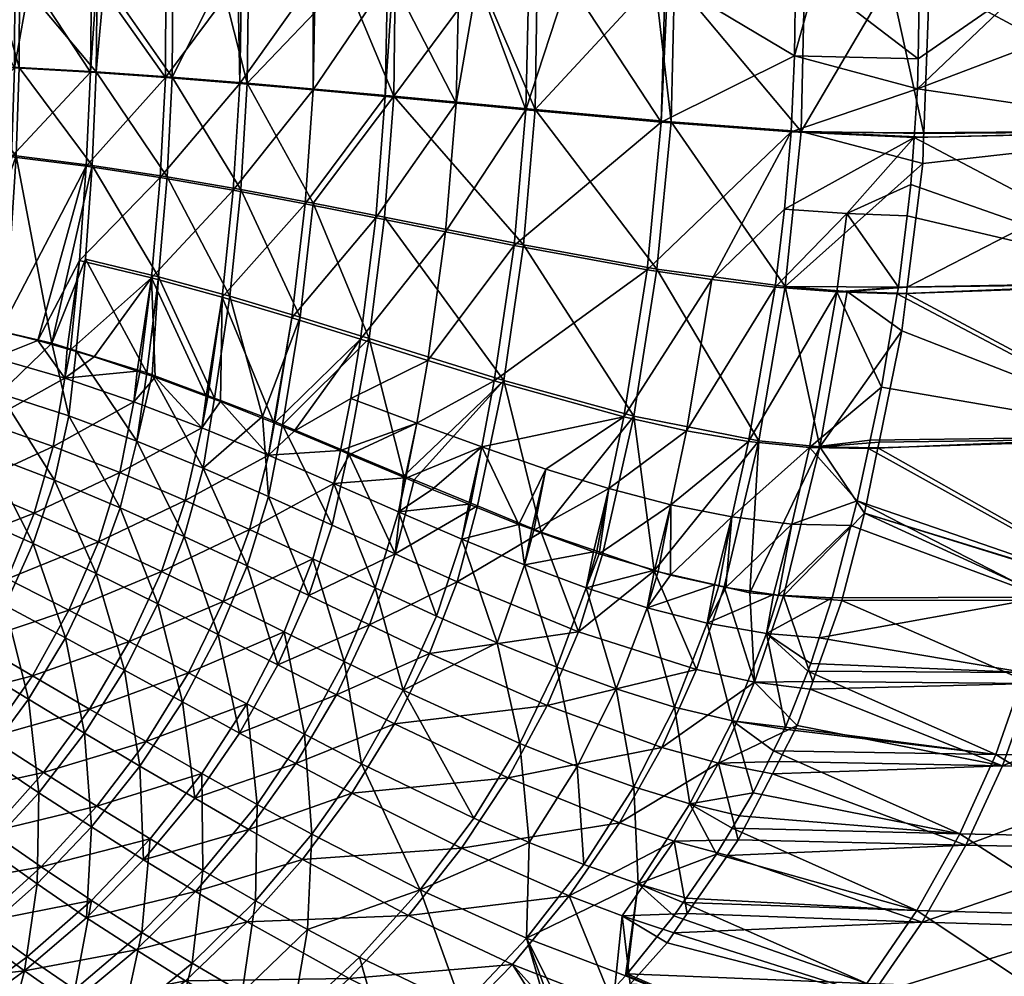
# Model space of a CAD drawing. Extents: x -0.32 to 1.28, y -0.35 to 0.35.
# Tile 167 of 201: x 0.88 to 1.06, y -0.18 to -0.01. Entities that reach past the tile are written whole.
import ezdxf

# ---------------------------------------------------------------- set-up
doc = ezdxf.new("R2010")
doc.units = 0
doc.linetypes.add('SOLIDLINE', pattern=[0])
doc.layers.add('BE3C_Form_2942_SLDPRT__Standard', color=252, linetype='SOLIDLINE')

msp = doc.modelspace()

# ---------------------------------------------------------------- meshes
at = {"layer": 'BE3C_Form_2942_SLDPRT__Standard', "color": 252}
mesh = msp.add_polyface(dxfattribs=at)
corners = [(0.92097, 0, 0.05695), (0.92124, 0.01805, 0.05738), (0.90807, 0.01705, 0.04977), (0.92164, 0, 0.05739), (0.93438, 0, 0.06565), (0.93424, 0.01914, 0.0659), (0.93471, 0, 0.06589), (0.89473, 0.01617, 0.04318), (0.89591, 0, 0.04359), (0.90817, 0, 0.04964), (0.90706, 0.03473, 0.04984), (0.91999, 0.03692, 0.05749), (0.90815, -0.01728, 0.04976), (0.92134, -0.01832, 0.05738), (0.93435, -0.01945, 0.0659), (0.89479, -0.01635, 0.04318), (0.89406, -0.03304, 0.04324), (0.9072, -0.03505, 0.04984), (0.91801, 0, 0.05227), (0.92265, -0.01827, 0.05525), (0.90933, -0.01721, 0.04756), (0.92285, 0, 0.05541), (0.94009, 0, 0.06659), (0.89582, -0.01628, 0.0409), (0.89598, 0, 0.04096), (0.89731, 0, 0.04148), (0.90944, 0, 0.04781), (0.9084, -0.03494, 0.04764), (0.90925, 0.0171, 0.04756), (0.92255, 0.01812, 0.05525), (0.89575, 0.01621, 0.0409), (0.89499, 0.03285, 0.04096), (0.90825, 0.03483, 0.04765), (0.92131, 0.03705, 0.05537), (0.94854, 0.02037, 0.07321)]
mesh.append_faces([[corners[k] for k in face] for face in [(0, 1, 2), (0, 3, 1), (1, 3, 4), (1, 4, 5), (5, 4, 6), (7, 8, 2), (2, 8, 9), (2, 9, 0), (10, 7, 2), (11, 2, 1), (12, 13, 0), (14, 4, 13), (13, 4, 3), (13, 3, 0), (0, 9, 12), (12, 9, 8), (12, 8, 15), (15, 16, 12), (12, 17, 13), (18, 19, 20), (18, 21, 19), (19, 21, 22), (23, 24, 25), (23, 25, 20), (20, 25, 26), (20, 26, 18), (27, 23, 20), (28, 29, 18), (29, 22, 21), (29, 21, 18), (18, 26, 28), (28, 26, 25), (28, 25, 30), (30, 31, 28), (28, 32, 29), (29, 33, 34)]])
mesh = msp.add_polyface(dxfattribs=at)
corners = [(0.89473, 0.01617, 0.04318), (0.88123, 0.01544, 0.03776), (0.8841, 0, 0.03872), (0.8676, 0.01487, 0.03362), (0.86769, 0, 0.03373), (0.87267, 0, 0.03495), (0.88139, 0, 0.03783), (0.89497, 0, 0.0432), (0.89591, 0, 0.04359), (0.86725, 0.02987, 0.03364), (0.88068, 0.03113, 0.03779), (0.89396, 0.03277, 0.04324), (0.88128, -0.01557, 0.03776), (0.89479, -0.01635, 0.04318), (0.86763, -0.01497, 0.03362), (0.8673, -0.03005, 0.03364), (0.88076, -0.03135, 0.03779), (0.89582, -0.01628, 0.0409), (0.88212, -0.0155, 0.0354), (0.88217, 0, 0.0356), (0.8777, 0, 0.03387), (0.86824, -0.01489, 0.0312), (0.86824, 0, 0.0315), (0.89598, 0, 0.04096), (0.88161, -0.03121, 0.03544), (0.89511, -0.03291, 0.04096), (0.86821, 0.01488, 0.0312), (0.88207, 0.01546, 0.0354), (0.89575, 0.01621, 0.0409), (0.89731, 0, 0.04148), (0.86787, 0.02989, 0.03122), (0.88153, 0.03118, 0.03544), (0.89499, 0.03285, 0.04096)]
mesh.append_faces([[corners[k] for k in face] for face in [(0, 1, 2), (3, 4, 5), (3, 5, 1), (1, 5, 6), (1, 6, 2), (2, 7, 0), (0, 7, 8), (9, 3, 10), (10, 3, 1), (10, 1, 11), (11, 1, 0), (2, 12, 13), (2, 6, 12), (12, 6, 5), (12, 5, 14), (14, 5, 4), (13, 8, 7), (13, 7, 2), (14, 15, 12), (12, 16, 13), (17, 18, 19), (19, 18, 20), (20, 18, 21), (20, 21, 22), (19, 23, 17), (24, 21, 18), (25, 18, 17), (26, 27, 20), (28, 29, 23), (28, 23, 27), (27, 23, 19), (27, 19, 20), (22, 26, 20), (26, 30, 27), (27, 30, 31), (27, 31, 28), (28, 31, 32)]])
mesh = msp.add_polyface(dxfattribs=at)
corners = [(0.93424, 0.01914, 0.0659), (0.93471, 0, 0.06589), (0.94703, 0.02028, 0.0752), (0.97199, 0.0226, 0.09559), (0.95962, 0.02144, 0.08514), (0.96354, 0, 0.0878), (0.97265, 0, 0.09564), (0.97968, 0, 0.10169), (0.99602, 0.02479, 0.11752), (0.99689, 0, 0.1175), (0.94758, 0, 0.0752), (0.94851, 0, 0.07587), (0.96022, 0, 0.08517), (0.95976, -0.02183, 0.08513), (0.97215, -0.02302, 0.09558), (0.99621, -0.02521, 0.11751), (0.94716, -0.02063, 0.07519), (0.93435, -0.01945, 0.0659), (0.93438, 0, 0.06565), (0.92265, -0.01827, 0.05525), (0.94009, 0, 0.06659), (0.94867, -0.02059, 0.0732), (0.97379, -0.02297, 0.09369), (0.99506, 0, 0.11234), (0.99794, -0.02517, 0.11569), (0.94895, 0, 0.07338), (0.96394, 0, 0.08489), (0.97415, 0, 0.0939), (0.94854, 0.02037, 0.07321), (0.92255, 0.01812, 0.05525), (0.99774, 0.02492, 0.1157), (0.97362, 0.02271, 0.09371)]
mesh.append_faces([[corners[k] for k in face] for face in [(0, 1, 2), (3, 4, 5), (5, 6, 3), (3, 6, 7), (3, 7, 8), (8, 7, 9), (1, 10, 2), (2, 10, 11), (2, 11, 4), (4, 11, 12), (4, 12, 5), (5, 13, 14), (15, 9, 7), (15, 7, 14), (14, 7, 6), (14, 6, 5), (5, 12, 13), (13, 12, 11), (13, 11, 16), (16, 11, 10), (16, 10, 17), (17, 10, 1), (17, 1, 18), (19, 20, 21), (22, 23, 24), (20, 25, 21), (21, 25, 26), (21, 26, 22), (22, 26, 27), (22, 27, 23), (28, 20, 29), (30, 23, 31), (23, 27, 31), (31, 27, 26), (31, 26, 28), (28, 26, 25), (28, 25, 20)]])
mesh = msp.add_polyface(dxfattribs=at)
corners = [(1.04172, -0.01928, 0.16178), (1.04182, -0.01399, 0.16178), (1.01988, -0.01344, 0.13991), (1.03535, -0.0723, 0.16176), (1.03813, -0.05573, 0.16177), (1.02741, -0.05539, 0.15105), (0.99369, -0.05143, 0.11769), (0.98952, -0.07759, 0.11807), (1.00517, -0.05316, 0.12887), (1.00071, -0.08007, 0.12921), (1.01641, -0.05451, 0.14004), (1.01171, -0.08193, 0.1403), (1.01927, -0.02694, 0.13992), (1.04111, -0.02794, 0.16177), (1.04117, -0.0271, 0.16177), (1.01809, -0.04066, 0.13996), (1.02916, -0.04145, 0.151), (1.02358, 0, 0.1434), (1.02002, 0, 0.13994), (0.99737, 0, 0.11794), (0.99621, -0.02521, 0.11751), (0.99689, 0, 0.1175), (1.03833, -0.05452, 0.16177), (1.02921, -0.05532, 0.14928), (1.03892, -0.06228, 0.16), (1.02435, -0.08291, 0.14943), (0.9913, -0.07748, 0.11625), (0.99544, -0.05135, 0.11587), (1.01354, -0.08182, 0.13853), (1.0182, -0.05443, 0.13826), (1.04283, -0.02722, 0.16), (1.02103, -0.0269, 0.13814), (1.03689, 0, 0.15309), (1.04264, -0.03254, 0.16), (1.03989, -0.05455, 0.16), (0.99794, -0.02517, 0.11569), (0.99506, 0, 0.11234), (0.99855, 0, 0.11574), (1.02167, 0, 0.13827)]
mesh.append_faces([[corners[k] for k in face] for face in [(0, 1, 2), (3, 4, 5), (6, 7, 8), (8, 9, 10), (10, 11, 5), (12, 13, 14), (12, 15, 13), (13, 15, 16), (1, 17, 2), (2, 17, 18), (2, 18, 19), (14, 0, 12), (12, 0, 2), (12, 2, 20), (20, 2, 19), (19, 21, 20), (20, 6, 12), (12, 6, 8), (12, 8, 15), (15, 8, 10), (15, 10, 16), (16, 10, 5), (16, 5, 22), (23, 24, 25), (26, 27, 28), (28, 27, 29), (30, 31, 32), (33, 34, 29), (25, 29, 23), (23, 29, 34), (35, 36, 37), (35, 37, 31), (31, 37, 38), (31, 38, 32), (31, 33, 29), (31, 29, 35), (35, 29, 27)]])
mesh = msp.add_polyface(dxfattribs=at)
corners = [(1.04172, -0.01928, 0.16178), (1.04117, -0.0271, 0.16177), (1.09192, -0.02668, 0.21191), (1.03813, -0.05573, 0.16177), (1.03535, -0.0723, 0.16176), (1.08604, -0.08101, 0.21374), (1.04111, -0.02794, 0.16177), (1.04052, -0.0363, 0.16177), (1.08977, -0.0536, 0.21262), (1.03986, -0.04185, 0.16177), (1.03833, -0.05452, 0.16177), (1.09247, 0, 0.21167), (1.06197, 0, 0.18146), (1.04182, -0.01399, 0.16178), (1.04209, 0, 0.16178), (1.09594, 0, 0.2151), (1.09254, 0, 0.21173), (1.10349, -0.05339, 0.22639), (1.10564, -0.02656, 0.22569), (1.02916, -0.04145, 0.151), (1.02358, 0, 0.1434), (1.02741, -0.05539, 0.15105), (1.02921, -0.05532, 0.14928), (1.03975, -0.05563, 0.16), (1.03892, -0.06228, 0.16), (1.04281, -0.0279, 0.16), (1.02103, -0.0269, 0.13814), (1.04283, -0.02722, 0.16), (1.03689, 0, 0.15309), (1.04385, 0, 0.16), (1.03989, -0.05455, 0.16), (1.04264, -0.03254, 0.16), (1.09368, -0.0268, 0.21014), (1.0761, 0, 0.19194), (1.09422, 0, 0.20991), (1.08778, -0.08137, 0.21198), (1.09152, -0.05385, 0.21085)]
mesh.append_faces([[corners[k] for k in face] for face in [(0, 1, 2), (3, 4, 5), (6, 7, 8), (8, 7, 9), (8, 9, 10), (2, 11, 0), (0, 11, 12), (0, 12, 13), (13, 12, 14), (2, 15, 16), (2, 16, 11), (10, 3, 8), (8, 3, 5), (8, 5, 17), (1, 6, 2), (2, 6, 8), (2, 8, 18), (10, 9, 19), (13, 14, 20), (6, 19, 7), (7, 19, 9), (10, 21, 3), (22, 23, 24), (25, 26, 27), (27, 28, 29), (22, 30, 23), (25, 31, 26), (30, 31, 32), (31, 25, 32), (32, 25, 27), (32, 27, 29), (29, 33, 32), (32, 33, 34), (24, 23, 35), (35, 23, 36), (23, 30, 36), (36, 30, 32)]])
mesh = msp.add_polyface(dxfattribs=at)
corners = [(0.88546, -0.06399, 0.04069), (0.89067, -0.06551, 0.04323), (0.89285, -0.04977, 0.04336), (0.89126, -0.06568, 0.04352), (0.90562, -0.05286, 0.05001), (0.89546, -0.06691, 0.04556), (0.86515, -0.05964, 0.03354), (0.86607, -0.05978, 0.03377), (0.8673, -0.03005, 0.03364), (0.86775, -0.06003, 0.03418), (0.88076, -0.03135, 0.03779), (0.86989, -0.06042, 0.03482), (0.87567, -0.0616, 0.03675), (0.87803, -0.06218, 0.0377), (0.87877, -0.06236, 0.038), (0.89406, -0.03304, 0.04324), (0.9072, -0.03505, 0.04984), (0.88128, -0.01557, 0.03776), (0.89479, -0.01635, 0.04318), (0.86495, -0.06418, 0.03349), (0.87772, -0.06709, 0.03769), (0.9048, -0.06978, 0.04801), (0.89226, -0.06585, 0.04137), (0.89393, -0.04958, 0.04109), (0.88791, -0.06449, 0.03906), (0.88161, -0.03121, 0.03544), (0.87132, -0.0606, 0.03265), (0.86793, -0.02989, 0.03122), (0.86667, -0.05992, 0.03151), (0.90686, -0.05269, 0.04783), (0.89511, -0.03291, 0.04096), (0.87957, -0.06253, 0.03583), (0.86824, -0.01489, 0.0312), (0.88212, -0.0155, 0.0354), (0.87862, -0.07342, 0.03567), (0.86595, -0.07001, 0.03134)]
mesh.append_faces([[corners[k] for k in face] for face in [(0, 1, 2), (2, 1, 3), (2, 3, 4), (4, 3, 5), (6, 7, 8), (8, 7, 9), (8, 9, 10), (10, 9, 11), (10, 11, 12), (12, 13, 10), (10, 13, 14), (10, 14, 15), (14, 0, 15), (15, 0, 2), (15, 2, 16), (17, 8, 10), (18, 10, 15), (9, 7, 19), (20, 13, 12), (20, 12, 19), (19, 12, 11), (19, 11, 9), (20, 0, 14), (20, 14, 13), (21, 22, 23), (23, 22, 24), (25, 26, 27), (27, 26, 28), (29, 23, 30), (30, 23, 24), (30, 24, 25), (25, 24, 31), (25, 31, 26), (27, 32, 25), (25, 33, 30), (34, 26, 31), (35, 28, 26)]])
mesh = msp.add_polyface(dxfattribs=at)
corners = [(0.90312, -0.06947, 0.04995), (0.90356, -0.06961, 0.0502), (0.90562, -0.05286, 0.05001), (0.94276, -0.06378, 0.07568), (0.93058, -0.05999, 0.06631), (0.92751, -0.07871, 0.06658), (0.92738, -0.07866, 0.06648), (0.9182, -0.0563, 0.05771), (0.90632, -0.07053, 0.05178), (0.91536, -0.0739, 0.05774), (0.91565, -0.07401, 0.05792), (0.91792, -0.07485, 0.05942), (0.89546, -0.06691, 0.04556), (0.9072, -0.03505, 0.04984), (0.89285, -0.04977, 0.04336), (0.92016, -0.03729, 0.05748), (0.93293, -0.0397, 0.06603), (0.94551, -0.04219, 0.07534), (0.90815, -0.01728, 0.04976), (0.89406, -0.03304, 0.04324), (0.92134, -0.01832, 0.05738), (0.93435, -0.01945, 0.0659), (0.90576, -0.07008, 0.04852), (0.90686, -0.05269, 0.04783), (0.91686, -0.07428, 0.056), (0.91956, -0.05616, 0.0556), (0.92537, -0.0775, 0.06174), (0.93205, -0.05986, 0.06426), (0.93437, -0.03961, 0.06397), (0.92149, -0.03719, 0.05536), (0.9084, -0.03494, 0.04764), (0.89511, -0.03291, 0.04096), (0.9048, -0.06978, 0.04801), (0.89393, -0.04958, 0.04109), (0.89582, -0.01628, 0.0409), (0.90933, -0.01721, 0.04756), (0.92265, -0.01827, 0.05525), (0.94867, -0.02059, 0.0732), (0.94433, -0.06366, 0.07369), (0.92889, -0.07898, 0.06463)]
mesh.append_faces([[corners[k] for k in face] for face in [(0, 1, 2), (3, 4, 5), (6, 4, 7), (1, 8, 2), (2, 8, 9), (2, 9, 7), (7, 9, 10), (7, 10, 11), (2, 12, 0), (13, 14, 2), (13, 2, 15), (15, 2, 7), (15, 7, 16), (16, 7, 4), (16, 4, 17), (18, 19, 13), (20, 13, 15), (20, 15, 21), (21, 15, 16), (22, 23, 24), (24, 23, 25), (24, 25, 26), (26, 25, 27), (28, 27, 29), (29, 27, 25), (29, 25, 30), (30, 25, 23), (30, 23, 31), (22, 32, 23), (23, 32, 33), (31, 34, 30), (30, 35, 29), (29, 35, 36), (29, 36, 28), (28, 36, 37), (28, 38, 27), (27, 38, 39)]])
mesh = msp.add_polyface(dxfattribs=at)
corners = [(0.93924, -0.08358, 0.07594), (0.94084, -0.08425, 0.07725), (0.95279, -0.0787, 0.08588), (0.94105, -0.07431, 0.07586), (0.94276, -0.06378, 0.07568), (0.93098, -0.08011, 0.06917), (0.95475, -0.06756, 0.08567), (0.96654, -0.0712, 0.09616), (0.96435, -0.08293, 0.09638), (0.98952, -0.07759, 0.11807), (0.94551, -0.04219, 0.07534), (0.93058, -0.05999, 0.06631), (0.95788, -0.04469, 0.0853), (0.97004, -0.04711, 0.09577), (0.99369, -0.05143, 0.11769), (0.93435, -0.01945, 0.0659), (0.93293, -0.0397, 0.06603), (0.94716, -0.02063, 0.07519), (0.95976, -0.02183, 0.08513), (0.97215, -0.02302, 0.09558), (0.99621, -0.02521, 0.11751), (0.97484, -0.09805, 0.10547), (0.96824, -0.0711, 0.09428), (0.9913, -0.07748, 0.11625), (0.94433, -0.06366, 0.07369), (0.94704, -0.04211, 0.07335), (0.9717, -0.04703, 0.09388), (0.99544, -0.05135, 0.11587), (0.95048, -0.08804, 0.08238), (0.94056, -0.08388, 0.07422), (0.92889, -0.07898, 0.06463), (0.99794, -0.02517, 0.11569), (0.97379, -0.02297, 0.09369), (0.94867, -0.02059, 0.0732), (0.93437, -0.03961, 0.06397)]
mesh.append_faces([[corners[k] for k in face] for face in [(0, 1, 2), (0, 2, 3), (4, 5, 3), (4, 3, 6), (6, 3, 2), (6, 2, 7), (7, 2, 8), (7, 8, 9), (10, 11, 4), (10, 4, 12), (12, 4, 6), (12, 6, 13), (13, 6, 7), (13, 7, 14), (14, 7, 9), (15, 16, 17), (17, 16, 10), (17, 10, 18), (18, 10, 12), (18, 12, 19), (19, 12, 13), (19, 13, 20), (20, 13, 14), (21, 22, 23), (24, 25, 22), (22, 25, 26), (22, 26, 23), (23, 26, 27), (22, 28, 24), (24, 28, 29), (24, 29, 30), (31, 27, 32), (32, 27, 26), (32, 26, 33), (33, 26, 25), (33, 25, 34), (34, 25, 24)]])
mesh = msp.add_polyface(dxfattribs=at)
corners = [(1.01705, -0.10925, 0.15221), (1.01942, -0.09663, 0.15127), (1.01703, -0.10924, 0.15219), (1.00563, -0.10744, 0.14049), (1.0064, -0.10761, 0.14128), (1.00875, -0.09536, 0.14044), (1.00769, -0.1079, 0.14261), (1.01616, -0.10912, 0.15129), (0.99783, -0.10569, 0.13241), (0.99791, -0.09321, 0.1294), (0.99562, -0.10503, 0.13014), (0.99497, -0.10483, 0.12947), (1.00071, -0.08007, 0.12921), (0.9869, -0.09033, 0.11828), (1.01171, -0.08193, 0.1403), (1.02251, -0.08303, 0.15119), (1.00517, -0.05316, 0.12887), (0.98952, -0.07759, 0.11807), (1.01641, -0.05451, 0.14004), (0.99367, -0.11148, 0.13011), (1.00434, -0.11423, 0.14125), (1.01489, -0.11609, 0.15216), (1.02655, -0.10973, 0.16174), (1.01195, -0.10884, 0.14349), (1.02435, -0.08291, 0.14943), (1.01792, -0.10935, 0.14952), (1.00737, -0.10778, 0.13875), (1.01354, -0.08182, 0.13853), (0.99496, -0.10491, 0.12592), (0.9913, -0.07748, 0.11625), (1.0182, -0.05443, 0.13826), (1.00246, -0.12249, 0.13861), (1.01277, -0.12472, 0.14947)]
mesh.append_faces([[corners[k] for k in face] for face in [(0, 1, 2), (3, 4, 5), (5, 4, 6), (5, 6, 1), (1, 6, 7), (1, 7, 2), (3, 5, 8), (8, 5, 9), (8, 9, 10), (9, 11, 10), (12, 13, 9), (12, 9, 14), (14, 9, 5), (14, 5, 15), (15, 5, 1), (16, 17, 12), (18, 12, 14), (8, 10, 19), (19, 10, 11), (8, 19, 3), (3, 19, 20), (3, 20, 4), (21, 7, 20), (20, 7, 6), (20, 6, 4), (22, 0, 21), (21, 0, 2), (21, 2, 7), (23, 24, 25), (23, 26, 27), (27, 26, 28), (27, 28, 29), (23, 27, 24), (24, 27, 30), (31, 28, 26), (32, 26, 23)]])
mesh = msp.add_polyface(dxfattribs=at)
corners = [(1.08065, -0.10959, 0.21523), (1.031, -0.09248, 0.16175), (1.0642, -0.10963, 0.19896), (1.02987, -0.09685, 0.16175), (1.02655, -0.10973, 0.16174), (1.08604, -0.08101, 0.21374), (1.03535, -0.0723, 0.16176), (1.03332, -0.0817, 0.16176), (1.033, -0.08322, 0.16176), (1.09444, -0.10953, 0.22922), (1.09977, -0.08081, 0.2275), (1.09428, -0.10953, 0.22906), (1.08629, -0.10957, 0.2208), (1.10349, -0.05339, 0.22639), (1.02424, -0.11685, 0.16173), (1.01705, -0.10925, 0.15221), (1.01942, -0.09663, 0.15127), (1.02251, -0.08303, 0.15119), (1.02741, -0.05539, 0.15105), (1.01171, -0.08193, 0.1403), (1.03892, -0.06228, 0.16), (1.03489, -0.08205, 0.16), (1.02435, -0.08291, 0.14943), (1.03468, -0.08307, 0.16), (1.03231, -0.09469, 0.16), (1.01792, -0.10935, 0.14952), (1.02828, -0.11023, 0.16), (1.08778, -0.08137, 0.21198), (1.08237, -0.11008, 0.2135), (1.08189, -0.11008, 0.213), (1.06591, -0.11013, 0.19721), (1.0959, -0.11002, 0.2275), (1.10155, -0.08117, 0.22579), (1.09152, -0.05385, 0.21085)]
mesh.append_faces([[corners[k] for k in face] for face in [(0, 1, 2), (2, 1, 3), (2, 3, 4), (5, 6, 7), (5, 7, 8), (9, 10, 11), (11, 10, 12), (12, 10, 5), (12, 5, 0), (0, 5, 8), (0, 8, 1), (13, 5, 10), (4, 14, 2), (4, 3, 15), (15, 3, 16), (1, 8, 17), (17, 8, 7), (17, 16, 1), (1, 16, 3), (18, 19, 17), (18, 17, 6), (6, 17, 7), (20, 21, 22), (22, 21, 23), (22, 23, 24), (25, 22, 24), (25, 24, 26), (23, 21, 27), (27, 21, 20), (28, 29, 24), (24, 29, 30), (24, 30, 26), (24, 23, 28), (28, 23, 27), (28, 27, 31), (31, 27, 32), (27, 33, 32)]])
mesh = msp.add_polyface(dxfattribs=at)
corners = [(0.93924, -0.08358, 0.07594), (0.94105, -0.07431, 0.07586), (0.93098, -0.08011, 0.06917), (0.92751, -0.07871, 0.06658), (0.93058, -0.05999, 0.06631), (0.92738, -0.07866, 0.06648), (0.9182, -0.0563, 0.05771), (0.91792, -0.07485, 0.05942), (0.94276, -0.06378, 0.07568), (0.90356, -0.06961, 0.0502), (0.90312, -0.06947, 0.04995), (0.90251, -0.0749, 0.04998), (0.90632, -0.07053, 0.05178), (0.91456, -0.07951, 0.05779), (0.91536, -0.0739, 0.05774), (0.92641, -0.08441, 0.06652), (0.91565, -0.07401, 0.05792), (0.93805, -0.08943, 0.07603), (0.90002, -0.08749, 0.05004), (0.91165, -0.09244, 0.05784), (0.92307, -0.09758, 0.06653), (0.9343, -0.10279, 0.07597), (0.89621, -0.09978, 0.04989), (0.93205, -0.05986, 0.06426), (0.92889, -0.07898, 0.06463), (0.92537, -0.0775, 0.06174), (0.94056, -0.08388, 0.07422), (0.93776, -0.09684, 0.07409), (0.9264, -0.09172, 0.06466), (0.91483, -0.08669, 0.05596), (0.90303, -0.08188, 0.04814), (0.90576, -0.07008, 0.04852), (0.91686, -0.07428, 0.056), (0.89226, -0.06585, 0.04137), (0.9048, -0.06978, 0.04801), (0.90005, -0.09372, 0.04809), (0.91144, -0.09883, 0.05587), (0.92261, -0.10405, 0.06451)]
mesh.append_faces([[corners[k] for k in face] for face in [(0, 1, 2), (3, 4, 5), (5, 6, 7), (3, 2, 8), (9, 10, 11), (9, 11, 12), (12, 11, 13), (12, 13, 14), (15, 7, 13), (13, 7, 16), (13, 16, 14), (2, 3, 15), (15, 3, 5), (15, 5, 7), (17, 0, 15), (15, 0, 2), (11, 18, 13), (13, 18, 19), (13, 19, 15), (15, 19, 20), (15, 20, 17), (17, 20, 21), (18, 22, 19), (23, 24, 25), (26, 27, 24), (24, 27, 28), (24, 28, 25), (25, 28, 29), (30, 31, 29), (29, 31, 32), (29, 32, 25), (30, 33, 34), (30, 34, 31), (35, 30, 36), (36, 30, 29), (36, 29, 37), (37, 29, 28)]])
mesh = msp.add_polyface(dxfattribs=at)
corners = [(0.89126, -0.06568, 0.04352), (0.89067, -0.06551, 0.04323), (0.89023, -0.07071, 0.04323), (0.88546, -0.06399, 0.04069), (0.87772, -0.06709, 0.03769), (0.90251, -0.0749, 0.04998), (0.90312, -0.06947, 0.04995), (0.89546, -0.06691, 0.04556), (0.86495, -0.06418, 0.03349), (0.86361, -0.0748, 0.0335), (0.87603, -0.07855, 0.03772), (0.88816, -0.08282, 0.04328), (0.90002, -0.08749, 0.05004), (0.86112, -0.08523, 0.03345), (0.85748, -0.09547, 0.03336), (0.87311, -0.08979, 0.03765), (0.86892, -0.10086, 0.03751), (0.88479, -0.09467, 0.04318), (0.89621, -0.09978, 0.04989), (0.87862, -0.07342, 0.03567), (0.88791, -0.06449, 0.03906), (0.89097, -0.07742, 0.04132), (0.89226, -0.06585, 0.04137), (0.90303, -0.08188, 0.04814), (0.86595, -0.07001, 0.03134), (0.87132, -0.0606, 0.03265), (0.87957, -0.06253, 0.03583), (0.86125, -0.08998, 0.03126), (0.86412, -0.08007, 0.03133), (0.87309, -0.09494, 0.03556), (0.87642, -0.08425, 0.03566), (0.8846, -0.1001, 0.04116), (0.88839, -0.08883, 0.0413), (0.89581, -0.10542, 0.04789), (0.90005, -0.09372, 0.04809)]
mesh.append_faces([[corners[k] for k in face] for face in [(0, 1, 2), (2, 1, 3), (2, 3, 4), (5, 6, 2), (2, 6, 7), (2, 7, 0), (8, 9, 4), (4, 9, 10), (4, 10, 2), (2, 10, 11), (2, 11, 5), (5, 11, 12), (13, 14, 15), (15, 14, 16), (15, 16, 17), (9, 13, 10), (10, 13, 15), (10, 15, 11), (11, 15, 17), (11, 17, 12), (12, 17, 18), (19, 20, 21), (21, 20, 22), (21, 22, 23), (24, 25, 19), (19, 26, 20), (27, 28, 29), (29, 28, 30), (29, 30, 31), (31, 30, 32), (33, 32, 34), (28, 24, 30), (30, 24, 19), (30, 19, 32), (32, 19, 21), (32, 21, 34), (34, 21, 23)]])
mesh = msp.add_polyface(dxfattribs=at)
corners = [(0.98415, -0.10154, 0.11836), (0.98468, -0.10173, 0.11889), (0.9869, -0.09033, 0.11828), (0.98515, -0.1019, 0.11936), (0.99791, -0.09321, 0.1294), (0.96201, -0.09311, 0.09652), (0.96229, -0.09322, 0.09678), (0.96435, -0.08293, 0.09638), (0.97088, -0.09672, 0.10501), (0.97571, -0.08685, 0.10723), (0.97318, -0.09755, 0.10732), (0.97358, -0.0977, 0.10773), (0.95279, -0.0787, 0.08588), (0.95084, -0.08849, 0.08614), (0.95549, -0.09046, 0.09028), (0.94084, -0.08425, 0.07725), (0.95069, -0.08842, 0.08601), (0.98952, -0.07759, 0.11807), (1.00071, -0.08007, 0.12921), (0.94951, -0.09445, 0.08615), (0.93805, -0.08943, 0.07603), (0.93924, -0.08358, 0.07594), (0.96079, -0.09931, 0.09677), (0.94536, -0.10796, 0.08603), (0.96356, -0.09341, 0.09477), (0.96824, -0.0711, 0.09428), (0.97484, -0.09805, 0.10547), (0.9913, -0.07748, 0.11625), (0.99496, -0.10491, 0.12592), (0.98582, -0.10179, 0.11663), (0.95228, -0.08878, 0.08408), (0.95048, -0.08804, 0.08238), (0.94894, -0.10193, 0.08412), (0.93776, -0.09684, 0.07409), (0.94056, -0.08388, 0.07422)]
mesh.append_faces([[corners[k] for k in face] for face in [(0, 1, 2), (2, 1, 3), (2, 3, 4), (5, 6, 7), (7, 6, 8), (7, 8, 9), (9, 8, 10), (9, 10, 11), (12, 13, 7), (7, 13, 14), (7, 14, 5), (12, 15, 16), (12, 16, 13), (17, 2, 18), (17, 7, 9), (17, 9, 2), (2, 9, 11), (2, 11, 0), (14, 13, 19), (16, 15, 20), (20, 15, 21), (8, 6, 22), (22, 6, 5), (13, 16, 19), (19, 16, 20), (19, 20, 23), (19, 22, 5), (19, 5, 14), (24, 25, 26), (27, 28, 29), (27, 29, 26), (24, 30, 25), (25, 30, 31), (31, 30, 32), (32, 30, 24), (32, 33, 34), (32, 34, 31)]])
mesh = msp.add_polyface(dxfattribs=at)
corners = [(0.86359, -0.11145, 0.03729), (0.8572, -0.12141, 0.03701), (0.87414, -0.11755, 0.04266), (0.8671, -0.12809, 0.04226), (0.88448, -0.12357, 0.04916), (0.87683, -0.13453, 0.04862), (0.89465, -0.12948, 0.05665), (0.85748, -0.09547, 0.03336), (0.85277, -0.10528, 0.03321), (0.86892, -0.10086, 0.03751), (0.88008, -0.10636, 0.04297), (0.89098, -0.11192, 0.0496), (0.90167, -0.11751, 0.05722), (0.88479, -0.09467, 0.04318), (0.89621, -0.09978, 0.04989), (0.90739, -0.10504, 0.05762), (0.8846, -0.1001, 0.04116), (0.88839, -0.08883, 0.0413), (0.89581, -0.10542, 0.04789), (0.8632, -0.11529, 0.03516), (0.85735, -0.09965, 0.03114), (0.86865, -0.10536, 0.03539), (0.87361, -0.1216, 0.04059), (0.87963, -0.11111, 0.04092), (0.88378, -0.12776, 0.0471), (0.89035, -0.11686, 0.04756), (0.89376, -0.13378, 0.05457), (0.90083, -0.12257, 0.05515), (0.86658, -0.13149, 0.04018), (0.8586, -0.14075, 0.03971), (0.85682, -0.12465, 0.03487), (0.87618, -0.13806, 0.04656), (0.86125, -0.08998, 0.03126), (0.87309, -0.09494, 0.03556)]
mesh.append_faces([[corners[k] for k in face] for face in [(0, 1, 2), (2, 1, 3), (2, 3, 4), (4, 3, 5), (4, 5, 6), (7, 8, 9), (9, 8, 0), (9, 0, 10), (10, 0, 2), (10, 2, 11), (11, 2, 4), (11, 4, 12), (12, 4, 6), (13, 9, 10), (13, 10, 14), (14, 10, 11), (14, 11, 15), (16, 17, 18), (19, 20, 21), (19, 21, 22), (22, 21, 23), (22, 23, 24), (24, 23, 25), (24, 25, 26), (26, 25, 27), (28, 29, 30), (30, 19, 28), (28, 19, 22), (28, 22, 31), (31, 22, 24), (20, 32, 21), (21, 32, 33), (21, 33, 23), (23, 33, 16), (23, 16, 25), (25, 16, 18), (25, 18, 27)]])
mesh = msp.add_polyface(dxfattribs=at)
corners = [(0.94536, -0.10796, 0.08603), (0.93805, -0.08943, 0.07603), (0.9343, -0.10279, 0.07597), (0.93984, -0.12102, 0.08553), (0.90167, -0.11751, 0.05722), (0.89465, -0.12948, 0.05665), (0.91219, -0.12308, 0.0657), (0.90467, -0.13527, 0.06499), (0.92256, -0.12859, 0.07493), (0.90739, -0.10504, 0.05762), (0.89098, -0.11192, 0.0496), (0.91837, -0.11039, 0.06622), (0.92918, -0.11574, 0.07557), (0.9328, -0.13398, 0.08478), (0.91165, -0.09244, 0.05784), (0.89621, -0.09978, 0.04989), (0.92307, -0.09758, 0.06653), (0.94294, -0.1392, 0.09517), (0.89581, -0.10542, 0.04789), (0.90005, -0.09372, 0.04809), (0.90677, -0.11082, 0.05559), (0.91144, -0.09883, 0.05587), (0.91751, -0.11625, 0.06414), (0.92261, -0.10405, 0.06451), (0.92808, -0.12166, 0.07339), (0.93359, -0.10932, 0.07386), (0.94439, -0.11453, 0.08381), (0.90359, -0.13964, 0.06285), (0.90083, -0.12257, 0.05515), (0.91113, -0.12821, 0.06357), (0.9264, -0.09172, 0.06466), (0.93776, -0.09684, 0.07409), (0.94894, -0.10193, 0.08412), (0.92128, -0.13377, 0.07271), (0.9385, -0.12697, 0.08325)]
mesh.append_faces([[corners[k] for k in face] for face in [(0, 1, 2), (0, 2, 3), (4, 5, 6), (6, 5, 7), (6, 7, 8), (9, 10, 4), (9, 4, 11), (11, 4, 6), (11, 6, 12), (12, 6, 8), (12, 8, 13), (14, 15, 9), (14, 9, 16), (16, 9, 11), (16, 11, 2), (2, 11, 12), (2, 12, 3), (3, 12, 13), (3, 13, 17), (18, 19, 20), (20, 19, 21), (20, 21, 22), (22, 21, 23), (22, 23, 24), (24, 23, 25), (24, 25, 26), (27, 28, 29), (23, 30, 25), (25, 30, 31), (25, 31, 32), (28, 18, 20), (28, 20, 29), (29, 20, 22), (29, 22, 33), (33, 22, 24), (33, 24, 34), (34, 24, 26)]])
mesh = msp.add_polyface(dxfattribs=at)
corners = [(0.99791, -0.09321, 0.1294), (0.98515, -0.1019, 0.11936), (0.99497, -0.10483, 0.12947), (0.94951, -0.09445, 0.08615), (0.94536, -0.10796, 0.08603), (0.95627, -0.11297, 0.09658), (0.97088, -0.09672, 0.10501), (0.97191, -0.10387, 0.10773), (0.97318, -0.09755, 0.10732), (0.97358, -0.0977, 0.10773), (0.98415, -0.10154, 0.11836), (0.98286, -0.10797, 0.11889), (0.98468, -0.10173, 0.11889), (0.99367, -0.11148, 0.13011), (0.97767, -0.12207, 0.1186), (0.98818, -0.12591, 0.12981), (0.99857, -0.12913, 0.14099), (0.96079, -0.09931, 0.09677), (0.96703, -0.11771, 0.10747), (0.97106, -0.13558, 0.11795), (0.95037, -0.12614, 0.09599), (0.93984, -0.12102, 0.08553), (0.98147, -0.11575, 0.11646), (0.98582, -0.10179, 0.11663), (0.99496, -0.10491, 0.12592), (0.94439, -0.11453, 0.08381), (0.93359, -0.10932, 0.07386), (0.94894, -0.10193, 0.08412), (0.95994, -0.10686, 0.09461), (0.96356, -0.09341, 0.09477), (0.97484, -0.09805, 0.10547), (0.94879, -0.13213, 0.0936), (0.9385, -0.12697, 0.08325), (0.95504, -0.11959, 0.09423), (0.97592, -0.12885, 0.11602), (1.00246, -0.12249, 0.13861)]
mesh.append_faces([[corners[k] for k in face] for face in [(0, 1, 2), (3, 4, 5), (6, 7, 8), (8, 7, 9), (9, 7, 10), (10, 7, 11), (10, 11, 12), (13, 2, 11), (11, 2, 1), (11, 1, 12), (7, 14, 11), (11, 14, 15), (11, 15, 13), (13, 15, 16), (6, 17, 7), (7, 17, 18), (7, 18, 14), (14, 18, 19), (5, 4, 20), (20, 4, 21), (20, 18, 5), (5, 18, 17), (5, 17, 3), (22, 23, 24), (25, 26, 27), (25, 27, 28), (28, 27, 29), (28, 29, 30), (31, 32, 33), (34, 33, 22), (34, 22, 35), (35, 22, 24), (32, 25, 33), (33, 25, 28), (33, 28, 22), (22, 28, 30), (22, 30, 23)]])
mesh = msp.add_polyface(dxfattribs=at)
corners = [(1.01008, -0.14844, 0.16166), (1.04925, -0.15166, 0.20173), (1.0125, -0.14435, 0.16167), (1.01616, -0.13693, 0.16169), (1.05565, -0.13756, 0.20071), (1.01805, -0.13308, 0.1617), (1.01825, -0.13268, 0.1617), (1.02221, -0.12278, 0.16172), (1.00885, -0.1316, 0.15199), (1.02277, -0.12139, 0.16172), (1.01489, -0.11609, 0.15216), (1.02424, -0.11685, 0.16173), (1.02655, -0.10973, 0.16174), (1.00125, -0.14635, 0.1517), (0.99857, -0.12913, 0.14099), (0.9913, -0.14333, 0.1405), (0.99367, -0.11148, 0.13011), (1.00434, -0.11423, 0.14125), (1.01706, -0.1388, 0.16), (1.01593, -0.14098, 0.16), (1.00634, -0.13912, 0.14926), (1.02315, -0.12461, 0.16), (1.02268, -0.12593, 0.16), (1.01277, -0.12472, 0.14947), (1.02828, -0.11023, 0.16), (1.01792, -0.10935, 0.14952), (1.01195, -0.10884, 0.14349), (1.02036, -0.13241, 0.16), (0.99631, -0.13632, 0.13826), (0.98876, -0.14971, 0.13777), (1.00246, -0.12249, 0.13861), (1.00737, -0.10778, 0.13875), (1.00985, -0.15273, 0.16), (0.99847, -0.15295, 0.14897), (1.05682, -0.13956, 0.19909)]
mesh.append_faces([[corners[k] for k in face] for face in [(0, 1, 2), (3, 4, 5), (5, 4, 6), (1, 3, 2), (4, 7, 6), (3, 5, 8), (8, 5, 6), (7, 9, 10), (10, 9, 11), (10, 11, 12), (13, 0, 2), (14, 15, 13), (14, 13, 8), (8, 13, 2), (8, 2, 3), (16, 14, 17), (17, 14, 8), (17, 8, 10), (10, 8, 6), (10, 6, 7), (18, 19, 20), (21, 22, 23), (24, 21, 25), (25, 21, 23), (25, 23, 26), (18, 20, 27), (22, 27, 23), (23, 27, 20), (23, 20, 28), (28, 20, 29), (28, 30, 23), (23, 30, 31), (19, 32, 20), (20, 32, 33), (20, 33, 29), (34, 19, 18), (34, 18, 27)]])
mesh = msp.add_polyface(dxfattribs=at)
corners = [(1.02277, -0.12139, 0.16172), (1.02221, -0.12278, 0.16172), (1.0607, -0.12301, 0.19976), (1.02424, -0.11685, 0.16173), (1.10097, -0.1095, 0.23597), (1.09444, -0.10953, 0.22922), (1.09098, -0.12313, 0.22992), (1.09428, -0.10953, 0.22906), (1.0642, -0.10963, 0.19896), (1.08065, -0.10959, 0.21523), (1.08629, -0.10957, 0.2208), (1.10024, -0.1381, 0.24646), (1.08587, -0.13794, 0.23085), (1.07941, -0.15228, 0.23185), (1.05565, -0.13756, 0.20071), (1.04925, -0.15166, 0.20173), (1.01616, -0.13693, 0.16169), (1.10536, -0.12316, 0.24555), (1.09377, -0.15255, 0.24743), (1.07167, -0.16613, 0.23291), (1.06199, -0.12496, 0.19811), (1.02315, -0.12461, 0.16), (1.02828, -0.11023, 0.16), (1.02268, -0.12593, 0.16), (1.05682, -0.13956, 0.19909), (1.02036, -0.13241, 0.16), (1.05031, -0.15369, 0.20015), (1.01593, -0.14098, 0.16), (1.08189, -0.11008, 0.213), (1.08237, -0.11008, 0.2135), (1.09231, -0.1251, 0.22831), (1.06591, -0.11013, 0.19721), (1.0959, -0.11002, 0.2275), (1.09605, -0.11002, 0.22765), (1.10152, -0.14014, 0.24496), (1.08708, -0.13996, 0.22928), (1.09492, -0.15464, 0.24597), (1.0805, -0.15434, 0.23031)]
mesh.append_faces([[corners[k] for k in face] for face in [(0, 1, 2), (0, 2, 3), (4, 5, 6), (6, 5, 7), (8, 3, 2), (8, 2, 9), (9, 2, 6), (9, 6, 10), (10, 6, 7), (11, 12, 13), (13, 12, 14), (13, 14, 15), (15, 14, 16), (17, 6, 12), (12, 6, 2), (12, 2, 14), (14, 2, 1), (18, 11, 13), (19, 13, 15), (20, 21, 22), (21, 20, 23), (23, 20, 24), (23, 24, 25), (26, 27, 24), (28, 29, 30), (28, 30, 31), (29, 32, 30), (30, 32, 33), (30, 34, 35), (35, 34, 36), (35, 36, 37), (37, 26, 35), (35, 26, 24), (35, 24, 30), (30, 24, 20), (30, 20, 31), (31, 20, 22)]])
mesh = msp.add_polyface(dxfattribs=at)
corners = [(0.95337, -0.1616, 0.11604), (0.9629, -0.14889, 0.1171), (0.94294, -0.1392, 0.09517), (0.95037, -0.12614, 0.09599), (0.99016, -0.17651, 0.16155), (0.99845, -0.16624, 0.16159), (0.99207, -0.16054, 0.15132), (0.97767, -0.12207, 0.1186), (0.98123, -0.13971, 0.12921), (0.98818, -0.12591, 0.12981), (0.9913, -0.14333, 0.1405), (0.99857, -0.12913, 0.14099), (0.98245, -0.15713, 0.13988), (0.97106, -0.13558, 0.11795), (0.97272, -0.15322, 0.12843), (0.97224, -0.17019, 0.13914), (0.93984, -0.12102, 0.08553), (0.96703, -0.11771, 0.10747), (0.93414, -0.15173, 0.09411), (0.93338, -0.16868, 0.10364), (0.94261, -0.17355, 0.11485), (0.99847, -0.15295, 0.14897), (0.98925, -0.16624, 0.14862), (0.97985, -0.16266, 0.13717), (0.94879, -0.13213, 0.0936), (0.95504, -0.11959, 0.09423), (0.97592, -0.12885, 0.11602), (0.99631, -0.13632, 0.13826), (0.98876, -0.14971, 0.13777), (0.969, -0.14169, 0.11534), (0.96074, -0.15422, 0.11448), (0.94122, -0.14444, 0.09274), (0.93247, -0.1562, 0.09171), (0.9313, -0.13919, 0.08247), (1.00246, -0.12249, 0.13861), (0.96979, -0.17487, 0.13647), (0.9513, -0.16614, 0.11346)]
mesh.append_faces([[corners[k] for k in face] for face in [(0, 1, 2), (2, 1, 3), (4, 5, 6), (7, 8, 9), (9, 8, 10), (9, 10, 11), (8, 12, 10), (10, 12, 6), (7, 13, 8), (8, 13, 14), (8, 14, 12), (12, 14, 15), (12, 15, 6), (3, 16, 2), (0, 15, 14), (0, 14, 1), (1, 14, 13), (1, 13, 3), (3, 13, 17), (2, 18, 0), (0, 19, 20), (21, 22, 23), (24, 25, 26), (27, 28, 29), (29, 28, 30), (29, 30, 31), (31, 30, 32), (31, 33, 24), (31, 24, 29), (29, 24, 26), (29, 26, 27), (27, 26, 34), (23, 35, 36), (28, 21, 23), (28, 23, 30), (30, 23, 36), (30, 36, 32)]])
mesh = msp.add_polyface(dxfattribs=at)
corners = [(0.90467, -0.13527, 0.06499), (0.89595, -0.14676, 0.06412), (0.91458, -0.14093, 0.07407), (0.90538, -0.15257, 0.07305), (0.91477, -0.15817, 0.08267), (0.90393, -0.1692, 0.08141), (0.91286, -0.17464, 0.09156), (0.92256, -0.12859, 0.07493), (0.9244, -0.14642, 0.08381), (0.9241, -0.16354, 0.09289), (0.9328, -0.13398, 0.08478), (0.93414, -0.15173, 0.09411), (0.93338, -0.16868, 0.10364), (0.94294, -0.1392, 0.09517), (0.95337, -0.1616, 0.11604), (0.89499, -0.1635, 0.07192), (0.89376, -0.13378, 0.05457), (0.90083, -0.12257, 0.05515), (0.90359, -0.13964, 0.06285), (0.91113, -0.12821, 0.06357), (0.91331, -0.14534, 0.07186), (0.92128, -0.13377, 0.07271), (0.9313, -0.13919, 0.08247), (0.9385, -0.12697, 0.08325), (0.94879, -0.13213, 0.0936), (0.94122, -0.14444, 0.09274), (0.93247, -0.1562, 0.09171), (0.92293, -0.15086, 0.08151), (0.91345, -0.16191, 0.08041), (0.90424, -0.15628, 0.07088), (0.89412, -0.16656, 0.0698), (0.89497, -0.15044, 0.06201), (0.9513, -0.16614, 0.11346), (0.92261, -0.16731, 0.09055), (0.90291, -0.17229, 0.07923)]
mesh.append_faces([[corners[k] for k in face] for face in [(0, 1, 2), (2, 1, 3), (2, 3, 4), (4, 3, 5), (4, 5, 6), (7, 0, 2), (7, 2, 8), (8, 2, 4), (8, 4, 9), (9, 4, 6), (10, 7, 8), (10, 8, 11), (11, 8, 9), (11, 9, 12), (13, 10, 11), (14, 11, 12), (3, 15, 5), (16, 17, 18), (18, 19, 20), (20, 19, 21), (20, 21, 22), (22, 21, 23), (22, 23, 24), (25, 26, 27), (27, 26, 28), (27, 28, 29), (29, 28, 30), (31, 18, 29), (29, 18, 20), (29, 20, 27), (27, 20, 22), (27, 22, 25), (26, 32, 33), (26, 33, 28), (28, 33, 34), (28, 34, 30)]])
mesh = msp.add_polyface(dxfattribs=at)
corners = [(0.86668, -0.16099, 0.05425), (0.86334, -0.17626, 0.06098), (0.8751, -0.16743, 0.06208), (0.86805, -0.1448, 0.04798), (0.85829, -0.15418, 0.04728), (0.87706, -0.15132, 0.05513), (0.88604, -0.15755, 0.06314), (0.89499, -0.1635, 0.07192), (0.88355, -0.17354, 0.0707), (0.89465, -0.12948, 0.05665), (0.87683, -0.13453, 0.04862), (0.88644, -0.14075, 0.05594), (0.90467, -0.13527, 0.06499), (0.89595, -0.14676, 0.06412), (0.8671, -0.12809, 0.04226), (0.85896, -0.13795, 0.04178), (0.90538, -0.15257, 0.07305), (0.87474, -0.16987, 0.06007), (0.85569, -0.17151, 0.05137), (0.86643, -0.16338, 0.05225), (0.90424, -0.15628, 0.07088), (0.89412, -0.16656, 0.0698), (0.89497, -0.15044, 0.06201), (0.88531, -0.16057, 0.06107), (0.88562, -0.14437, 0.05387), (0.87646, -0.15429, 0.05309), (0.87618, -0.13806, 0.04656), (0.86757, -0.1477, 0.04594), (0.86658, -0.13149, 0.04018), (0.8586, -0.14075, 0.03971), (0.88378, -0.12776, 0.0471), (0.89376, -0.13378, 0.05457), (0.90359, -0.13964, 0.06285), (0.88308, -0.17601, 0.06866), (0.85813, -0.15651, 0.04526)]
mesh.append_faces([[corners[k] for k in face] for face in [(0, 1, 2), (3, 4, 5), (5, 4, 0), (5, 0, 6), (6, 0, 2), (6, 2, 7), (7, 2, 8), (9, 10, 11), (9, 11, 12), (12, 11, 13), (14, 15, 10), (10, 15, 3), (10, 3, 11), (11, 3, 5), (11, 5, 13), (13, 5, 6), (13, 6, 16), (16, 6, 7), (17, 18, 19), (20, 21, 22), (22, 21, 23), (22, 23, 24), (24, 23, 25), (24, 25, 26), (26, 25, 27), (26, 27, 28), (28, 27, 29), (26, 30, 24), (24, 30, 31), (24, 31, 22), (22, 31, 32), (21, 33, 23), (23, 33, 17), (23, 17, 25), (25, 17, 19), (25, 19, 27), (27, 19, 34)]])
mesh = msp.add_polyface(dxfattribs=at)
corners = [(0.99845, -0.16624, 0.16159), (0.99016, -0.17651, 0.16155), (1.03271, -0.17827, 0.20395), (0.98997, -0.17676, 0.16155), (0.98987, -0.17686, 0.16155), (1.02265, -0.19063, 0.20514), (0.9806, -0.18681, 0.1615), (0.97895, -0.18836, 0.16149), (1.00008, -0.16388, 0.1616), (1.04159, -0.16526, 0.20281), (1.00062, -0.1631, 0.16161), (1.00604, -0.15527, 0.16164), (1.00877, -0.15066, 0.16165), (1.04925, -0.15166, 0.20173), (1.01008, -0.14844, 0.16166), (1.00125, -0.14635, 0.1517), (0.99207, -0.16054, 0.15132), (0.9913, -0.14333, 0.1405), (1.00985, -0.15273, 0.16), (1.00795, -0.15548, 0.16), (0.99847, -0.15295, 0.14897), (1.0008, -0.16583, 0.16), (0.98925, -0.16624, 0.14862), (0.99845, -0.16924, 0.16), (0.99724, -0.171, 0.16), (1.05031, -0.15369, 0.20015), (1.01593, -0.14098, 0.16), (0.9907, -0.17839, 0.16), (1.03357, -0.18038, 0.20247), (1.04255, -0.16733, 0.20128), (0.98764, -0.18185, 0.16), (1.02342, -0.19277, 0.20371), (0.98186, -0.18839, 0.16), (0.97959, -0.19042, 0.16)]
mesh.append_faces([[corners[k] for k in face] for face in [(0, 1, 2), (3, 4, 5), (5, 4, 6), (5, 6, 7), (0, 2, 8), (8, 9, 10), (10, 9, 11), (12, 13, 14), (8, 2, 9), (9, 13, 12), (9, 12, 11), (5, 2, 1), (5, 1, 3), (12, 14, 15), (16, 10, 11), (16, 0, 8), (16, 8, 10), (17, 16, 15), (15, 16, 11), (15, 11, 12), (18, 19, 20), (20, 19, 21), (20, 21, 22), (22, 21, 23), (22, 23, 24), (25, 19, 18), (25, 18, 26), (27, 24, 28), (28, 24, 23), (28, 23, 29), (29, 23, 21), (29, 21, 19), (27, 28, 30), (30, 28, 31), (30, 31, 32), (31, 33, 32)]])
mesh = msp.add_polyface(dxfattribs=at)
corners = [(1.04159, -0.16526, 0.20281), (1.03271, -0.17827, 0.20395), (1.06269, -0.1794, 0.23402), (1.07167, -0.16613, 0.23291), (1.08602, -0.16652, 0.24846), (1.09377, -0.15255, 0.24743), (1.10741, -0.15281, 0.2636), (1.07941, -0.15228, 0.23185), (1.04925, -0.15166, 0.20173), (1.05252, -0.19203, 0.23518), (1.06681, -0.19267, 0.25067), (1.07702, -0.17991, 0.24954), (1.09067, -0.18041, 0.26562), (1.09966, -0.16689, 0.26458), (1.09343, -0.19389, 0.28323), (1.10363, -0.18088, 0.28221), (1.08046, -0.19329, 0.2667), (1.02265, -0.19063, 0.20514), (1.04255, -0.16733, 0.20128), (1.00795, -0.15548, 0.16), (1.05031, -0.15369, 0.20015), (1.0805, -0.15434, 0.23031), (1.09492, -0.15464, 0.24597), (1.08706, -0.16864, 0.24704), (1.07266, -0.16822, 0.23141), (1.07796, -0.18207, 0.24817), (1.06358, -0.18152, 0.23257), (1.06765, -0.19486, 0.24935), (1.05331, -0.19418, 0.23378), (1.08135, -0.1955, 0.26544), (1.09166, -0.18258, 0.26431), (1.10076, -0.16903, 0.26323), (1.02342, -0.19277, 0.20371), (1.03357, -0.18038, 0.20247), (1.10467, -0.18308, 0.28097)]
mesh.append_faces([[corners[k] for k in face] for face in [(0, 1, 2), (0, 2, 3), (3, 2, 4), (3, 4, 5), (5, 4, 6), (5, 7, 3), (3, 8, 0), (9, 10, 11), (11, 10, 12), (11, 12, 13), (14, 15, 12), (14, 12, 16), (16, 12, 10), (13, 4, 11), (11, 4, 2), (11, 2, 9), (9, 2, 1), (9, 1, 17), (18, 19, 20), (21, 22, 23), (21, 23, 24), (24, 23, 25), (24, 25, 26), (26, 25, 27), (26, 27, 28), (29, 27, 25), (29, 25, 30), (30, 25, 23), (30, 23, 31), (31, 23, 22), (28, 32, 26), (26, 32, 33), (26, 33, 24), (24, 33, 18), (24, 18, 21), (21, 18, 20), (34, 29, 30)]])
mesh = msp.add_polyface(dxfattribs=at)
corners = [(0.97039, -0.19636, 0.16144), (0.96665, -0.1994, 0.16142), (1.01148, -0.20224, 0.20637), (0.97785, -0.18939, 0.16148), (1.02265, -0.19063, 0.20514), (0.97895, -0.18836, 0.16149), (0.95337, -0.1616, 0.11604), (0.94261, -0.17355, 0.11485), (0.96084, -0.18236, 0.13831), (0.9483, -0.19365, 0.13743), (0.98997, -0.17676, 0.16155), (0.99016, -0.17651, 0.16155), (0.99207, -0.16054, 0.15132), (0.97224, -0.17019, 0.13914), (0.9806, -0.18681, 0.1615), (0.98987, -0.17686, 0.16155), (0.95339, -0.20954, 0.16134), (0.95938, -0.20531, 0.16137), (0.96479, -0.20091, 0.16141), (0.95866, -0.18629, 0.13571), (0.96722, -0.2015, 0.16), (0.96414, -0.20425, 0.16), (0.94651, -0.19692, 0.13492), (0.98764, -0.18185, 0.16), (0.98186, -0.18839, 0.16), (0.96979, -0.17487, 0.13647), (0.97959, -0.19042, 0.16), (0.97601, -0.19362, 0.16), (0.96356, -0.20466, 0.16), (0.92918, -0.1879, 0.11117), (0.94077, -0.17737, 0.11235), (0.99724, -0.171, 0.16), (0.9907, -0.17839, 0.16), (0.98925, -0.16624, 0.14862), (0.97985, -0.16266, 0.13717), (0.9513, -0.16614, 0.11346), (1.02342, -0.19277, 0.20371), (1.01217, -0.20441, 0.20501)]
mesh.append_faces([[corners[k] for k in face] for face in [(0, 1, 2), (0, 2, 3), (4, 5, 3), (6, 7, 8), (8, 7, 9), (10, 11, 12), (3, 5, 13), (13, 5, 14), (13, 14, 15), (16, 17, 9), (9, 17, 18), (9, 18, 8), (8, 18, 1), (8, 1, 0), (12, 13, 15), (12, 15, 10), (0, 3, 8), (8, 3, 13), (8, 13, 6), (19, 20, 21), (19, 21, 22), (23, 24, 25), (25, 24, 26), (25, 26, 19), (19, 26, 27), (19, 27, 20), (21, 28, 22), (22, 29, 19), (19, 29, 30), (19, 30, 25), (31, 32, 33), (33, 32, 23), (33, 23, 34), (34, 23, 25), (35, 25, 30), (36, 27, 26), (37, 20, 27)]])
mesh = msp.add_polyface(dxfattribs=at)
corners = [(0.88355, -0.17354, 0.0707), (0.8751, -0.16743, 0.06208), (0.87127, -0.18252, 0.06946), (0.86334, -0.17626, 0.06098), (0.85824, -0.19042, 0.06823), (0.89499, -0.1635, 0.07192), (0.89203, -0.17934, 0.08008), (0.8793, -0.18842, 0.07873), (0.8658, -0.19643, 0.07741), (0.90909, -0.19007, 0.1009), (0.90055, -0.18485, 0.09016), (0.8874, -0.194, 0.08876), (0.89558, -0.19926, 0.0995), (0.8735, -0.20209, 0.08739), (0.88132, -0.20739, 0.09816), (0.90393, -0.1692, 0.08141), (0.85167, -0.20333, 0.07616), (0.87131, -0.1845, 0.06751), (0.8515, -0.18558, 0.05802), (0.86346, -0.1782, 0.05904), (0.88308, -0.17601, 0.06866), (0.87474, -0.16987, 0.06007), (0.85569, -0.17151, 0.05137), (0.87397, -0.20376, 0.0855), (0.86636, -0.19807, 0.07554), (0.87924, -0.19044, 0.07675), (0.88725, -0.19605, 0.08674), (0.89144, -0.18184, 0.078), (0.89983, -0.18738, 0.08802), (0.91169, -0.17776, 0.08931), (0.90343, -0.20633, 0.10879), (0.91666, -0.19761, 0.10997), (0.90291, -0.17229, 0.07923), (0.85886, -0.19202, 0.06638), (0.89412, -0.16656, 0.0698)]
mesh.append_faces([[corners[k] for k in face] for face in [(0, 1, 2), (2, 1, 3), (2, 3, 4), (5, 0, 6), (6, 0, 2), (6, 2, 7), (7, 2, 4), (7, 4, 8), (9, 10, 11), (9, 11, 12), (12, 11, 13), (12, 13, 14), (15, 5, 6), (15, 6, 10), (10, 6, 7), (10, 7, 11), (11, 7, 8), (11, 8, 13), (13, 8, 16), (17, 18, 19), (17, 19, 20), (20, 19, 21), (19, 22, 21), (23, 24, 25), (23, 25, 26), (26, 25, 27), (26, 27, 28), (28, 27, 29), (30, 23, 26), (31, 26, 28), (32, 29, 27), (32, 27, 20), (20, 27, 25), (20, 25, 17), (17, 25, 24), (17, 24, 33), (34, 32, 20)]])
mesh = msp.add_polyface(dxfattribs=at)
corners = [(0.92034, -0.21321, 0.13564), (0.93607, -0.22067, 0.16123), (0.93471, -0.204, 0.13653), (0.9393, -0.2187, 0.16125), (0.94767, -0.21359, 0.16131), (0.91286, -0.17464, 0.09156), (0.90393, -0.1692, 0.08141), (0.90055, -0.18485, 0.09016), (0.90909, -0.19007, 0.1009), (0.9241, -0.16354, 0.09289), (0.92177, -0.17982, 0.10229), (0.91764, -0.19501, 0.11224), (0.89558, -0.19926, 0.0995), (0.90381, -0.20422, 0.11093), (0.93338, -0.16868, 0.10364), (0.93066, -0.18472, 0.11356), (0.92619, -0.19965, 0.12414), (0.91207, -0.20887, 0.12299), (0.94261, -0.17355, 0.11485), (0.9483, -0.19365, 0.13743), (0.89723, -0.217, 0.1219), (0.93346, -0.20667, 0.13412), (0.93976, -0.22082, 0.16), (0.91972, -0.2154, 0.13334), (0.94991, -0.21429, 0.16), (0.94376, -0.21863, 0.16), (0.90343, -0.20633, 0.10879), (0.88725, -0.19605, 0.08674), (0.91666, -0.19761, 0.10997), (0.89983, -0.18738, 0.08802), (0.92918, -0.1879, 0.11117), (0.91169, -0.17776, 0.08931), (0.94077, -0.17737, 0.11235), (0.88952, -0.2141, 0.10766), (0.94651, -0.19692, 0.13492), (0.9513, -0.16614, 0.11346), (0.92261, -0.16731, 0.09055), (0.90291, -0.17229, 0.07923)]
mesh.append_faces([[corners[k] for k in face] for face in [(0, 1, 2), (2, 1, 3), (2, 3, 4), (5, 6, 7), (5, 7, 8), (9, 5, 10), (10, 5, 8), (10, 8, 11), (11, 8, 12), (11, 12, 13), (14, 9, 10), (14, 10, 15), (15, 10, 11), (15, 11, 16), (16, 11, 13), (16, 13, 17), (18, 14, 15), (18, 15, 19), (19, 15, 16), (19, 16, 2), (2, 16, 17), (2, 17, 0), (0, 17, 20), (21, 22, 23), (21, 24, 25), (26, 27, 28), (28, 29, 30), (30, 29, 31), (30, 31, 32), (23, 33, 26), (23, 26, 21), (21, 26, 28), (21, 28, 34), (34, 28, 30), (35, 32, 36), (36, 32, 31), (36, 31, 37)]])

doc.saveas('drawing.dxf')
